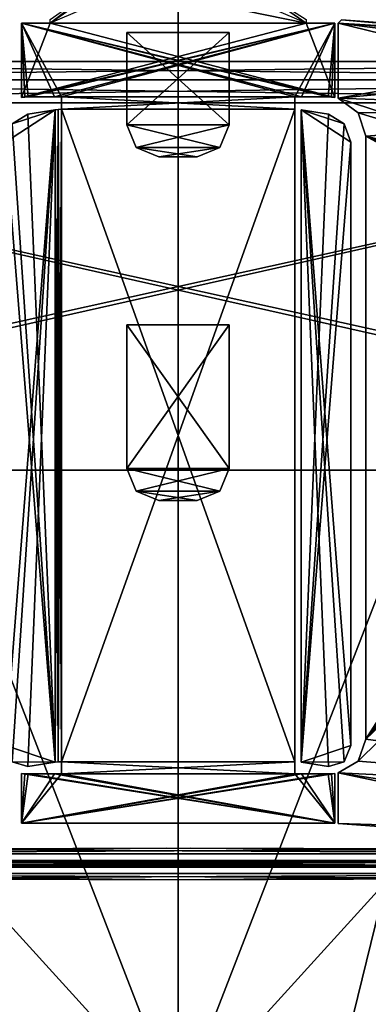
# Model space of a CAD drawing. Header units: millimetres. Extents: x -137 to 239, y -69 to 620.
# Tile 74 of 100: x -12 to 15, y 313 to 390. Entities that reach past the tile are written whole.
import ezdxf

# ---------------------------------------------------------------- set-up
doc = ezdxf.new("R2010")
doc.units = ezdxf.units.MM
doc.header["$LTSCALE"] = 65.185185
for name, color, linetype in [('1025', 7, 'CONTINUOUS'), ('1026', 7, 'CONTINUOUS'), ('1027', 7, 'CONTINUOUS'), ('1030', 7, 'CONTINUOUS'), ('1031', 7, 'CONTINUOUS'), ('1036', 7, 'CONTINUOUS'), ('1043', 7, 'CONTINUOUS'), ('1044', 7, 'CONTINUOUS'), ('105', 7, 'CONTINUOUS'), ('106', 7, 'CONTINUOUS'), ('174', 7, 'CONTINUOUS'), ('175', 7, 'CONTINUOUS'), ('176', 7, 'CONTINUOUS'), ('178', 7, 'CONTINUOUS'), ('179', 7, 'CONTINUOUS'), ('353', 7, 'CONTINUOUS'), ('354', 7, 'CONTINUOUS'), ('355', 7, 'CONTINUOUS'), ('357', 7, 'CONTINUOUS'), ('63', 7, 'CONTINUOUS'), ('67', 7, 'CONTINUOUS'), ('68', 7, 'CONTINUOUS'), ('72', 7, 'CONTINUOUS'), ('926', 7, 'CONTINUOUS'), ('927', 7, 'CONTINUOUS'), ('928', 7, 'CONTINUOUS'), ('962', 7, 'CONTINUOUS'), ('963', 7, 'CONTINUOUS'), ('968', 7, 'CONTINUOUS'), ('969', 7, 'CONTINUOUS'), ('970', 7, 'CONTINUOUS')]:
    doc.layers.add(name, color=color, linetype=linetype)

msp = doc.modelspace()

# ---------------------------------------------------------------- linework, layer by layer
at = {"layer": '1025', "color": 7, "linetype": 'Continuous'}
for points in [[(-48.675, 324.317, 203), (48.675, 324.317, 203), (-48.66, 324.048, 203), (-48.675, 324.317, 203)], [(48.675, 324.317, 203), (-48.646, 323.783, 203), (-48.66, 324.048, 203), (48.675, 324.317, 203)], [(48.66, 324.052, 203), (-48.646, 323.783, 203), (48.675, 324.317, 203), (48.66, 324.052, 203)], [(48.646, 323.783, 203), (-48.646, 323.783, 203), (48.66, 324.052, 203), (48.646, 323.783, 203)]]:
    msp.add_3dface(points, dxfattribs=at)
at = {"layer": '1026', "color": 7, "linetype": 'Continuous'}
for points in [[(26.566, 325.189, 214.146), (-48.674, 324.817, 203.483), (-0.941, 325.271, 216.476), (26.566, 325.189, 214.146)], [(-0.941, 325.271, 216.476), (-48.674, 324.817, 203.483), (-27.491, 325.183, 213.98), (-0.941, 325.271, 216.476)], [(48.674, 324.817, 203.483), (-48.674, 324.817, 203.483), (26.566, 325.189, 214.146), (48.674, 324.817, 203.483)]]:
    msp.add_3dface(points, dxfattribs=at)
at = {"layer": '1027', "color": 7, "linetype": 'Continuous'}
for points in [[(-48.645, 323.283, 203.483), (48.645, 323.283, 203.483), (-27.44, 322.891, 214.72), (-48.645, 323.283, 203.483)], [(-27.44, 322.891, 214.72), (48.645, 323.283, 203.483), (0.011, 322.803, 217.244), (-27.44, 322.891, 214.72)], [(0.011, 322.803, 217.244), (48.645, 323.283, 203.483), (27.439, 322.891, 214.718), (0.011, 322.803, 217.244)]]:
    msp.add_3dface(points, dxfattribs=at)
at = {"layer": '1030', "linetype": 'Continuous'}
for points in [[(12.496, 383.831, 195.339), (12.496, 389.693, 193.658), (40.736, 382.801, 187.762), (12.496, 383.831, 195.339)], [(40.736, 382.801, 187.762), (12.496, 389.693, 193.658), (39.321, 386.304, 187.152), (40.736, 382.801, 187.762)], [(39.321, 386.304, 187.152), (12.496, 389.693, 193.658), (35.906, 387.964, 187.628), (39.321, 386.304, 187.152)], [(14.052, 382.687, 195.233), (12.496, 383.831, 195.339), (40.736, 374.631, 190.105), (14.052, 382.687, 195.233)], [(40.736, 374.631, 190.105), (12.496, 383.831, 195.339), (40.736, 382.801, 187.762), (40.736, 374.631, 190.105)], [(14.656, 380.882, 195.582), (14.052, 382.687, 195.233), (40.736, 374.631, 190.105), (14.656, 380.882, 195.582)], [(14.656, 333.781, 209.088), (14.656, 380.882, 195.582), (46.049, 363.545, 191.803), (14.656, 333.781, 209.088)], [(46.049, 363.545, 191.803), (14.656, 380.882, 195.582), (45.547, 365.712, 191.321), (46.049, 363.545, 191.803)], [(45.547, 365.712, 191.321), (14.656, 380.882, 195.582), (44.151, 367.504, 191.196), (45.547, 365.712, 191.321)], [(44.151, 367.504, 191.196), (14.656, 380.882, 195.582), (41.638, 370.73, 190.972), (44.151, 367.504, 191.196)], [(41.638, 370.73, 190.972), (14.656, 380.882, 195.582), (40.736, 374.631, 190.105), (41.638, 370.73, 190.972)], [(46.049, 329.54, 201.554), (14.656, 333.781, 209.088), (46.049, 363.545, 191.803), (46.049, 329.54, 201.554)], [(14.052, 332.066, 209.748), (14.656, 333.781, 209.088), (46.049, 329.54, 201.554), (14.052, 332.066, 209.748)], [(12.496, 331.151, 210.444), (14.052, 332.066, 209.748), (46.049, 329.54, 201.554), (12.496, 331.151, 210.444)], [(12.496, 327.211, 211.574), (12.496, 331.151, 210.444), (41.219, 325.09, 204.176), (12.496, 327.211, 211.574)], [(41.219, 325.09, 204.176), (12.496, 331.151, 210.444), (44.634, 326.246, 202.892), (41.219, 325.09, 204.176)], [(44.634, 326.246, 202.892), (12.496, 331.151, 210.444), (46.049, 329.54, 201.554), (44.634, 326.246, 202.892)]]:
    msp.add_3dface(points, dxfattribs=at)
at = {"layer": '1031', "linetype": 'Continuous'}
for points in [[(36.165, 388.231, 188.556), (12.496, 389.693, 193.658), (12.754, 389.96, 194.586), (36.165, 388.231, 188.556)], [(35.906, 387.964, 187.628), (12.496, 389.693, 193.658), (36.165, 388.231, 188.556), (35.906, 387.964, 187.628)]]:
    msp.add_3dface(points, dxfattribs=at)
at = {"layer": '1036', "linetype": 'Continuous'}
for points in [[(12.967, 381.839, 193.788), (13.474, 380.399, 193.897), (9.608, 382.937, 195.491), (12.967, 381.839, 193.788)], [(9.608, 382.937, 195.491), (13.474, 380.399, 193.897), (13.474, 333.297, 207.403), (9.608, 382.937, 195.491)], [(11.742, 382.597, 194.307), (12.967, 381.839, 193.788), (9.608, 382.937, 195.491), (11.742, 382.597, 194.307)], [(9.608, 331.99, 210.1), (9.608, 382.937, 195.491), (11.742, 331.651, 208.915), (9.608, 331.99, 210.1)], [(11.742, 331.651, 208.915), (9.608, 382.937, 195.491), (12.967, 332.019, 208.074), (11.742, 331.651, 208.915)], [(12.967, 332.019, 208.074), (9.608, 382.937, 195.491), (13.474, 333.297, 207.403), (12.967, 332.019, 208.074)]]:
    msp.add_3dface(points, dxfattribs=at)
at = {"layer": '1043', "linetype": 'Continuous'}
for points in [[(4, 366.146, 200.405), (4, 354.927, 200.405), (-4, 366.146, 200.405), (4, 366.146, 200.405)], [(-4, 366.146, 200.405), (4, 354.927, 200.405), (-4, 354.927, 200.405), (-4, 366.146, 200.405)], [(4, 354.927, 200.405), (3.268, 353.16, 200.405), (-4, 354.927, 200.405), (4, 354.927, 200.405)], [(-4, 354.927, 200.405), (3.268, 353.16, 200.405), (-3.268, 353.16, 200.405), (-4, 354.927, 200.405)], [(3.268, 353.16, 200.405), (1.5, 352.427, 200.405), (-3.268, 353.16, 200.405), (3.268, 353.16, 200.405)], [(-3.268, 353.16, 200.405), (1.5, 352.427, 200.405), (-1.5, 352.427, 200.405), (-3.268, 353.16, 200.405)]]:
    msp.add_3dface(points, dxfattribs=at)
at = {"layer": '1044', "linetype": 'Continuous'}
for points in [[(4, 388.976, 193.858), (4, 381.757, 193.858), (-4, 388.976, 193.858), (4, 388.976, 193.858)], [(-4, 388.976, 193.858), (4, 381.757, 193.858), (-4, 381.757, 193.858), (-4, 388.976, 193.858)], [(4, 381.757, 193.858), (3.268, 379.99, 193.858), (-4, 381.757, 193.858), (4, 381.757, 193.858)], [(-4, 381.757, 193.858), (3.268, 379.99, 193.858), (-3.268, 379.99, 193.858), (-4, 381.757, 193.858)], [(3.268, 379.99, 193.858), (1.5, 379.257, 193.858), (-3.268, 379.99, 193.858), (3.268, 379.99, 193.858)], [(-3.268, 379.99, 193.858), (1.5, 379.257, 193.858), (-1.5, 379.257, 193.858), (-3.268, 379.99, 193.858)]]:
    msp.add_3dface(points, dxfattribs=at)
at = {"layer": '105', "color": 7, "linetype": 'Continuous'}
for points in [[(0, 398.745, -199.326), (0, 304.783, -224.258), (-34.242, 393.221, -197.255), (0, 398.745, -199.326)], [(50.976, 386.01, -194.72), (65.319, 376.686, -191.759), (0, 398.745, -199.326), (50.976, 386.01, -194.72)], [(0, 398.745, -199.326), (65.319, 376.686, -191.759), (0, 304.783, -224.258), (0, 398.745, -199.326)], [(35.381, 392.835, -197.114), (50.976, 386.01, -194.72), (0, 398.745, -199.326), (35.381, 392.835, -197.114)], [(-34.242, 393.221, -197.255), (0, 304.783, -224.258), (-65.32, 376.686, -191.759), (-34.242, 393.221, -197.255)], [(-65.32, 376.686, -191.759), (0, 304.783, -224.258), (-65.32, 249.752, -218.145), (-65.32, 376.686, -191.759)], [(0, 304.783, -224.258), (65.319, 376.686, -191.759), (65.319, 249.742, -218.146), (0, 304.783, -224.258)]]:
    msp.add_3dface(points, dxfattribs=at)
at = {"layer": '106', "color": 7, "linetype": 'Continuous'}
for points in [[(0, 398.023, -196.507), (-63.974, 377.154, -188.912), (-0.001, 256.481, -228.654), (0, 398.023, -196.507)], [(-63.974, 377.154, -188.912), (0, 398.023, -196.507), (-49.493, 386.139, -191.983), (-63.974, 377.154, -188.912)], [(-49.493, 386.139, -191.983), (0, 398.023, -196.507), (-33.827, 392.663, -194.405), (-49.493, 386.139, -191.983)], [(33.426, 392.793, -194.455), (0, 398.023, -196.507), (-0.001, 256.481, -228.654), (33.426, 392.793, -194.455)], [(63.974, 377.15, -188.912), (33.426, 392.793, -194.455), (-0.001, 256.481, -228.654), (63.974, 377.15, -188.912)], [(-63.974, 377.154, -188.912), (-63.984, 250.391, -215.485), (-0.001, 256.481, -228.654), (-63.974, 377.154, -188.912)], [(63.984, 250.391, -215.485), (63.974, 377.15, -188.912), (-0.001, 256.481, -228.654), (63.984, 250.391, -215.485)]]:
    msp.add_3dface(points, dxfattribs=at)
at = {"layer": '174', "linetype": 'Continuous'}
for points in [[(0, 394, -192.463), (-10, 389.703, -193.696), (10, 389.703, -193.696), (0, 394, -192.463)], [(10, 389.703, -193.696), (-10, 389.703, -193.696), (-12.237, 383.894, -195.361), (10, 389.703, -193.696)], [(-12.237, 383.894, -195.361), (-10, 389.703, -193.696), (-12.237, 389.703, -193.696), (-12.237, 383.894, -195.361)], [(12.237, 389.703, -193.696), (10, 389.703, -193.696), (-12.237, 383.894, -195.361), (12.237, 389.703, -193.696)], [(-11.976, 383.925, -195.352), (12.237, 389.703, -193.696), (-12.237, 383.894, -195.361), (-11.976, 383.925, -195.352)], [(-11.714, 383.935, -195.349), (12.237, 389.703, -193.696), (-11.976, 383.925, -195.352), (-11.714, 383.935, -195.349)], [(-9.644, 383.935, -195.349), (12.237, 389.703, -193.696), (-11.714, 383.935, -195.349), (-9.644, 383.935, -195.349)], [(-9.108, 383.935, -195.349), (12.237, 389.703, -193.696), (-9.644, 383.935, -195.349), (-9.108, 383.935, -195.349)], [(9.108, 383.935, -195.349), (12.237, 389.703, -193.696), (-9.108, 383.935, -195.349), (9.108, 383.935, -195.349)], [(9.644, 383.935, -195.349), (12.237, 389.703, -193.696), (9.108, 383.935, -195.349), (9.644, 383.935, -195.349)], [(11.714, 383.935, -195.349), (12.237, 389.703, -193.696), (9.644, 383.935, -195.349), (11.714, 383.935, -195.349)], [(11.976, 383.925, -195.352), (12.237, 389.703, -193.696), (11.714, 383.935, -195.349), (11.976, 383.925, -195.352)], [(12.237, 383.894, -195.361), (12.237, 389.703, -193.696), (11.976, 383.925, -195.352), (12.237, 383.894, -195.361)], [(9.108, 382.974, -195.625), (9.108, 383.935, -195.349), (-9.108, 382.974, -195.625), (9.108, 382.974, -195.625)], [(-9.108, 382.974, -195.625), (9.108, 383.935, -195.349), (-9.108, 383.935, -195.349), (-9.108, 382.974, -195.625)], [(9.108, 332.027, -210.234), (9.108, 382.974, -195.625), (-9.108, 332.027, -210.234), (9.108, 332.027, -210.234)], [(-9.108, 332.027, -210.234), (9.108, 382.974, -195.625), (-9.108, 382.974, -195.625), (-9.108, 332.027, -210.234)], [(9.108, 331.066, -210.51), (9.108, 332.027, -210.234), (-9.108, 331.066, -210.51), (9.108, 331.066, -210.51)], [(-9.108, 331.066, -210.51), (9.108, 332.027, -210.234), (-9.108, 332.027, -210.234), (-9.108, 331.066, -210.51)], [(12.237, 331.107, -210.498), (11.976, 331.076, -210.507), (-12.237, 327.221, -211.612), (12.237, 331.107, -210.498)], [(12.237, 327.221, -211.612), (12.237, 331.107, -210.498), (-12.237, 327.221, -211.612), (12.237, 327.221, -211.612)], [(-12.237, 331.107, -210.498), (-12.237, 327.221, -211.612), (-11.976, 331.076, -210.507), (-12.237, 331.107, -210.498)], [(11.976, 331.076, -210.507), (11.714, 331.066, -210.51), (-12.237, 327.221, -211.612), (11.976, 331.076, -210.507)], [(-11.976, 331.076, -210.507), (-12.237, 327.221, -211.612), (-11.714, 331.066, -210.51), (-11.976, 331.076, -210.507)], [(9.644, 331.066, -210.51), (9.108, 331.066, -210.51), (-12.237, 327.221, -211.612), (9.644, 331.066, -210.51)], [(-12.237, 327.221, -211.612), (9.108, 331.066, -210.51), (-9.108, 331.066, -210.51), (-12.237, 327.221, -211.612)], [(11.714, 331.066, -210.51), (9.644, 331.066, -210.51), (-12.237, 327.221, -211.612), (11.714, 331.066, -210.51)], [(-11.714, 331.066, -210.51), (-12.237, 327.221, -211.612), (-9.644, 331.066, -210.51), (-11.714, 331.066, -210.51)], [(-9.644, 331.066, -210.51), (-12.237, 327.221, -211.612), (-9.108, 331.066, -210.51), (-9.644, 331.066, -210.51)]]:
    msp.add_3dface(points, dxfattribs=at)
at = {"layer": '175', "linetype": 'Continuous'}
for points in [[(-13.474, 380.399, -193.902), (-9.608, 382.937, -195.496), (-12.967, 381.839, -193.794), (-13.474, 380.399, -193.902)], [(-9.608, 382.937, -195.496), (-13.474, 380.399, -193.902), (-13.474, 333.297, -207.408), (-9.608, 382.937, -195.496)], [(-12.967, 332.019, -208.08), (-9.608, 382.937, -195.496), (-13.474, 333.297, -207.408), (-12.967, 332.019, -208.08)], [(-12.967, 381.839, -193.794), (-9.608, 382.937, -195.496), (-11.742, 382.597, -194.312), (-12.967, 381.839, -193.794)], [(-11.742, 331.651, -208.921), (-9.608, 382.937, -195.496), (-12.967, 332.019, -208.08), (-11.742, 331.651, -208.921)], [(-9.608, 331.99, -210.105), (-9.608, 382.937, -195.496), (-11.742, 331.651, -208.921), (-9.608, 331.99, -210.105)]]:
    msp.add_3dface(points, dxfattribs=at)
at = {"layer": '176', "linetype": 'Continuous'}
for points in [[(-9.367, 382.965, -195.592), (-9.608, 382.937, -195.496), (-9.367, 332.018, -210.201), (-9.367, 382.965, -195.592)], [(-9.367, 332.018, -210.201), (-9.608, 382.937, -195.496), (-9.608, 331.99, -210.105), (-9.367, 332.018, -210.201)], [(-9.108, 332.027, -210.234), (-9.108, 382.974, -195.625), (-9.367, 382.965, -195.592), (-9.108, 332.027, -210.234)], [(-9.108, 332.027, -210.234), (-9.367, 382.965, -195.592), (-9.367, 332.018, -210.201), (-9.108, 332.027, -210.234)]]:
    msp.add_3dface(points, dxfattribs=at)
at = {"layer": '178', "color": 7, "linetype": 'Continuous'}
for points in [[(-50.976, 386.01, 194.72), (-65.319, 376.686, 191.759), (0, 398.745, 199.326), (-50.976, 386.01, 194.72)], [(0, 398.745, 199.326), (-65.319, 376.686, 191.759), (0, 304.783, 224.258), (0, 398.745, 199.326)], [(-35.381, 392.835, 197.114), (-50.976, 386.01, 194.72), (0, 398.745, 199.326), (-35.381, 392.835, 197.114)], [(0, 398.745, 199.326), (0, 304.783, 224.258), (34.242, 393.221, 197.255), (0, 398.745, 199.326)], [(34.242, 393.221, 197.255), (0, 304.783, 224.258), (65.32, 376.686, 191.759), (34.242, 393.221, 197.255)], [(0, 304.783, 224.258), (-65.319, 376.686, 191.759), (-65.319, 249.742, 218.146), (0, 304.783, 224.258)], [(65.32, 376.686, 191.759), (0, 304.783, 224.258), (65.32, 249.752, 218.145), (65.32, 376.686, 191.759)]]:
    msp.add_3dface(points, dxfattribs=at)
at = {"layer": '179', "color": 7, "linetype": 'Continuous'}
for points in [[(-33.426, 392.793, 194.455), (0, 398.023, 196.507), (0.001, 256.481, 228.654), (-33.426, 392.793, 194.455)], [(0, 398.023, 196.507), (63.974, 377.154, 188.912), (0.001, 256.481, 228.654), (0, 398.023, 196.507)], [(63.974, 377.154, 188.912), (0, 398.023, 196.507), (49.493, 386.139, 191.983), (63.974, 377.154, 188.912)], [(49.493, 386.139, 191.983), (0, 398.023, 196.507), (33.827, 392.663, 194.405), (49.493, 386.139, 191.983)], [(-63.974, 377.15, 188.912), (-33.426, 392.793, 194.455), (0.001, 256.481, 228.654), (-63.974, 377.15, 188.912)], [(-63.984, 250.391, 215.485), (-63.974, 377.15, 188.912), (0.001, 256.481, 228.654), (-63.984, 250.391, 215.485)], [(63.974, 377.154, 188.912), (63.984, 250.391, 215.485), (0.001, 256.481, 228.654), (63.974, 377.154, 188.912)]]:
    msp.add_3dface(points, dxfattribs=at)
at = {"layer": '353', "linetype": 'Continuous'}
for points in [[(-5.476, 392.875, 192.781), (10, 389.703, 193.69), (-10, 389.703, 193.69), (-5.476, 392.875, 192.781)], [(5.476, 392.875, 192.781), (10, 389.703, 193.69), (-5.476, 392.875, 192.781), (5.476, 392.875, 192.781)], [(-12.237, 389.703, 193.69), (-10, 389.703, 193.69), (12.237, 383.894, 195.356), (-12.237, 389.703, 193.69)], [(-12.237, 383.894, 195.356), (-12.237, 389.703, 193.69), (-11.976, 383.925, 195.347), (-12.237, 383.894, 195.356)], [(-11.976, 383.925, 195.347), (-12.237, 389.703, 193.69), (-11.714, 383.935, 195.344), (-11.976, 383.925, 195.347)], [(-11.714, 383.935, 195.344), (-12.237, 389.703, 193.69), (-9.644, 383.935, 195.344), (-11.714, 383.935, 195.344)], [(-9.644, 383.935, 195.344), (-12.237, 389.703, 193.69), (-9.108, 383.935, 195.344), (-9.644, 383.935, 195.344)], [(-9.108, 383.935, 195.344), (-12.237, 389.703, 193.69), (9.108, 383.935, 195.344), (-9.108, 383.935, 195.344)], [(9.108, 383.935, 195.344), (-12.237, 389.703, 193.69), (9.644, 383.935, 195.344), (9.108, 383.935, 195.344)], [(9.644, 383.935, 195.344), (-12.237, 389.703, 193.69), (11.714, 383.935, 195.344), (9.644, 383.935, 195.344)], [(11.714, 383.935, 195.344), (-12.237, 389.703, 193.69), (11.976, 383.925, 195.347), (11.714, 383.935, 195.344)], [(11.976, 383.925, 195.347), (-12.237, 389.703, 193.69), (12.237, 383.894, 195.356), (11.976, 383.925, 195.347)], [(-10, 389.703, 193.69), (10, 389.703, 193.69), (12.237, 383.894, 195.356), (-10, 389.703, 193.69)], [(12.237, 383.894, 195.356), (10, 389.703, 193.69), (12.237, 389.703, 193.69), (12.237, 383.894, 195.356)], [(-9.108, 382.974, 195.62), (-9.108, 383.935, 195.344), (9.108, 382.974, 195.62), (-9.108, 382.974, 195.62)], [(9.108, 382.974, 195.62), (-9.108, 383.935, 195.344), (9.108, 383.935, 195.344), (9.108, 382.974, 195.62)], [(-9.108, 332.027, 210.229), (-9.108, 382.974, 195.62), (9.108, 332.027, 210.229), (-9.108, 332.027, 210.229)], [(9.108, 332.027, 210.229), (-9.108, 382.974, 195.62), (9.108, 382.974, 195.62), (9.108, 332.027, 210.229)], [(-9.108, 331.066, 210.504), (-9.108, 332.027, 210.229), (9.108, 331.066, 210.504), (-9.108, 331.066, 210.504)], [(9.108, 331.066, 210.504), (-9.108, 332.027, 210.229), (9.108, 332.027, 210.229), (9.108, 331.066, 210.504)], [(-12.237, 331.107, 210.492), (-11.976, 331.076, 210.501), (12.237, 327.221, 211.607), (-12.237, 331.107, 210.492)], [(-12.237, 327.221, 211.607), (-12.237, 331.107, 210.492), (12.237, 327.221, 211.607), (-12.237, 327.221, 211.607)], [(-11.976, 331.076, 210.501), (-11.714, 331.066, 210.504), (12.237, 327.221, 211.607), (-11.976, 331.076, 210.501)], [(-11.714, 331.066, 210.504), (-9.644, 331.066, 210.504), (12.237, 327.221, 211.607), (-11.714, 331.066, 210.504)], [(-9.644, 331.066, 210.504), (-9.108, 331.066, 210.504), (12.237, 327.221, 211.607), (-9.644, 331.066, 210.504)], [(12.237, 327.221, 211.607), (-9.108, 331.066, 210.504), (9.108, 331.066, 210.504), (12.237, 327.221, 211.607)], [(9.644, 331.066, 210.504), (12.237, 327.221, 211.607), (9.108, 331.066, 210.504), (9.644, 331.066, 210.504)], [(11.714, 331.066, 210.504), (12.237, 327.221, 211.607), (9.644, 331.066, 210.504), (11.714, 331.066, 210.504)], [(11.976, 331.076, 210.501), (12.237, 327.221, 211.607), (11.714, 331.066, 210.504), (11.976, 331.076, 210.501)], [(12.237, 331.107, 210.492), (12.237, 327.221, 211.607), (11.976, 331.076, 210.501), (12.237, 331.107, 210.492)]]:
    msp.add_3dface(points, dxfattribs=at)
at = {"layer": '354', "linetype": 'Continuous'}
for points in [[(-9.608, 382.937, 195.491), (-9.608, 331.99, 210.1), (-11.742, 382.597, 194.307), (-9.608, 382.937, 195.491)], [(-11.742, 382.597, 194.307), (-9.608, 331.99, 210.1), (-12.967, 381.839, 193.788), (-11.742, 382.597, 194.307)], [(-12.967, 381.839, 193.788), (-9.608, 331.99, 210.1), (-13.474, 380.399, 193.897), (-12.967, 381.839, 193.788)], [(-13.474, 380.399, 193.897), (-9.608, 331.99, 210.1), (-13.474, 333.297, 207.403), (-13.474, 380.399, 193.897)], [(-13.474, 333.297, 207.403), (-9.608, 331.99, 210.1), (-12.967, 332.019, 208.074), (-13.474, 333.297, 207.403)], [(-12.967, 332.019, 208.074), (-9.608, 331.99, 210.1), (-11.742, 331.651, 208.915), (-12.967, 332.019, 208.074)]]:
    msp.add_3dface(points, dxfattribs=at)
at = {"layer": '355', "linetype": 'Continuous'}
for points in [[(-9.608, 382.937, 195.491), (-9.367, 382.965, 195.587), (-9.608, 331.99, 210.1), (-9.608, 382.937, 195.491)], [(-9.608, 331.99, 210.1), (-9.367, 382.965, 195.587), (-9.367, 332.018, 210.196), (-9.608, 331.99, 210.1)], [(-9.108, 382.974, 195.62), (-9.108, 332.027, 210.229), (-9.367, 332.018, 210.196), (-9.108, 382.974, 195.62)], [(-9.367, 382.965, 195.587), (-9.108, 382.974, 195.62), (-9.367, 332.018, 210.196), (-9.367, 382.965, 195.587)]]:
    msp.add_3dface(points, dxfattribs=at)
at = {"layer": '357', "linetype": 'Continuous'}
for points in [[(-5.476, 392.875, 192.781), (-10, 389.703, 193.69), (-5.477, 393.152, 193.741), (-5.476, 392.875, 192.781)], [(-5.477, 393.152, 193.741), (-10, 389.703, 193.69), (-10, 389.978, 194.652), (-5.477, 393.152, 193.741)], [(10, 389.703, 193.69), (5.476, 392.875, 192.781), (10, 389.978, 194.652), (10, 389.703, 193.69)]]:
    msp.add_3dface(points, dxfattribs=at)
at = {"layer": '63', "color": 7, "linetype": 'Continuous'}
for points in [[(-35.55, 401.531, 140), (-63.384, 386.694, 140), (35.55, 401.531, 140), (-35.55, 401.531, 140)], [(35.55, 401.531, 140), (-63.384, 386.694, 140), (63.384, 386.694, 140), (35.55, 401.531, 140)], [(-63.384, 386.694, 140), (-64.572, 385.28, 140), (63.384, 386.694, 140), (-63.384, 386.694, 140)], [(63.384, 386.694, 140), (-64.572, 385.28, 140), (64.572, 385.28, 140), (63.384, 386.694, 140)], [(-65, 383.482, 140), (65, 383.482, 140), (64.572, 385.28, 140), (-65, 383.482, 140)], [(-64.572, 385.28, 140), (-65, 383.482, 140), (64.572, 385.28, 140), (-64.572, 385.28, 140)], [(-62.5, 354.8, 140), (65, 383.482, 140), (-65, 354.8, 140), (-62.5, 354.8, 140)], [(-65, 354.8, 140), (65, 383.482, 140), (-65, 383.482, 140), (-65, 354.8, 140)], [(62.5, 354.8, 140), (65, 383.482, 140), (-62.5, 354.8, 140), (62.5, 354.8, 140)], [(62.5, 174.8, 140), (62.5, 354.8, 140), (-62.5, 174.8, 140), (62.5, 174.8, 140)], [(-62.5, 174.8, 140), (62.5, 354.8, 140), (-62.5, 354.8, 140), (-62.5, 174.8, 140)]]:
    msp.add_3dface(points, dxfattribs=at)
at = {"layer": '67', "color": 7, "linetype": 'Continuous'}
for points in [[(-35.55, 401.531, -140), (63.384, 386.694, -140), (-63.384, 386.694, -140), (-35.55, 401.531, -140)], [(35.55, 401.531, -140), (63.384, 386.694, -140), (-35.55, 401.531, -140), (35.55, 401.531, -140)], [(-63.384, 386.694, -140), (64.572, 385.28, -140), (-64.572, 385.28, -140), (-63.384, 386.694, -140)], [(63.384, 386.694, -140), (64.572, 385.28, -140), (-63.384, 386.694, -140), (63.384, 386.694, -140)], [(-64.572, 385.28, -140), (65, 383.482, -140), (-65, 383.482, -140), (-64.572, 385.28, -140)], [(64.572, 385.28, -140), (65, 383.482, -140), (-64.572, 385.28, -140), (64.572, 385.28, -140)], [(65, 354.8, -140), (62.5, 354.8, -140), (-65, 383.482, -140), (65, 354.8, -140)], [(-65, 383.482, -140), (62.5, 354.8, -140), (-62.5, 354.8, -140), (-65, 383.482, -140)], [(65, 383.482, -140), (65, 354.8, -140), (-65, 383.482, -140), (65, 383.482, -140)], [(62.5, 354.8, -140), (62.5, 174.8, -140), (-62.5, 354.8, -140), (62.5, 354.8, -140)], [(-62.5, 354.8, -140), (62.5, 174.8, -140), (-62.5, 174.8, -140), (-62.5, 354.8, -140)]]:
    msp.add_3dface(points, dxfattribs=at)
at = {"layer": '68', "color": 7, "linetype": 'Continuous'}
for points in [[(-35.55, 401.531, -137.5), (-63.384, 386.694, -137.5), (35.55, 401.531, -137.5), (-35.55, 401.531, -137.5)], [(35.55, 401.531, -137.5), (-63.384, 386.694, -137.5), (63.384, 386.694, -137.5), (35.55, 401.531, -137.5)], [(-63.384, 386.694, -137.5), (-64.572, 385.28, -137.5), (63.384, 386.694, -137.5), (-63.384, 386.694, -137.5)], [(63.384, 386.694, -137.5), (-64.572, 385.28, -137.5), (64.572, 385.28, -137.5), (63.384, 386.694, -137.5)], [(-64.572, 385.28, -137.5), (-65, 383.482, -137.5), (64.572, 385.28, -137.5), (-64.572, 385.28, -137.5)], [(64.572, 385.28, -137.5), (-65, 383.482, -137.5), (65, 383.482, -137.5), (64.572, 385.28, -137.5)], [(-65, 156.8, -137.5), (-15, 166, -137.5), (65, 383.482, -137.5), (-65, 156.8, -137.5)], [(-65, 383.482, -137.5), (-65, 156.8, -137.5), (65, 383.482, -137.5), (-65, 383.482, -137.5)], [(65, 383.482, -137.5), (-15, 166, -137.5), (15, 166, -137.5), (65, 383.482, -137.5)]]:
    msp.add_3dface(points, dxfattribs=at)
at = {"layer": '72', "color": 7, "linetype": 'Continuous'}
for points in [[(-35.55, 401.531, 137.5), (63.384, 386.694, 137.5), (-63.384, 386.694, 137.5), (-35.55, 401.531, 137.5)], [(35.55, 401.531, 137.5), (63.384, 386.694, 137.5), (-35.55, 401.531, 137.5), (35.55, 401.531, 137.5)], [(-63.384, 386.694, 137.5), (64.572, 385.28, 137.5), (-64.572, 385.28, 137.5), (-63.384, 386.694, 137.5)], [(63.384, 386.694, 137.5), (64.572, 385.28, 137.5), (-63.384, 386.694, 137.5), (63.384, 386.694, 137.5)], [(-64.572, 385.28, 137.5), (65, 383.482, 137.5), (-65, 383.482, 137.5), (-64.572, 385.28, 137.5)], [(64.572, 385.28, 137.5), (65, 383.482, 137.5), (-64.572, 385.28, 137.5), (64.572, 385.28, 137.5)], [(65, 383.482, 137.5), (65, 156.8, 137.5), (-65, 383.482, 137.5), (65, 383.482, 137.5)], [(65, 156.8, 137.5), (-65, 156.8, 137.5), (-65, 383.482, 137.5), (65, 156.8, 137.5)]]:
    msp.add_3dface(points, dxfattribs=at)
at = {"layer": '926', "color": 7, "linetype": 'Continuous'}
for points in [[(-48.66, 324.052, -203), (48.646, 323.783, -203), (-48.675, 324.317, -203), (-48.66, 324.052, -203)], [(-48.675, 324.317, -203), (48.646, 323.783, -203), (48.66, 324.048, -203), (-48.675, 324.317, -203)], [(48.675, 324.317, -203), (-48.675, 324.317, -203), (48.66, 324.048, -203), (48.675, 324.317, -203)], [(-48.646, 323.783, -203), (48.646, 323.783, -203), (-48.66, 324.052, -203), (-48.646, 323.783, -203)]]:
    msp.add_3dface(points, dxfattribs=at)
at = {"layer": '927', "color": 7, "linetype": 'Continuous'}
for points in [[(-26.566, 325.189, -214.146), (48.674, 324.817, -203.483), (0.941, 325.271, -216.476), (-26.566, 325.189, -214.146)], [(0.941, 325.271, -216.476), (48.674, 324.817, -203.483), (27.491, 325.183, -213.98), (0.941, 325.271, -216.476)], [(-48.674, 324.817, -203.483), (48.674, 324.817, -203.483), (-26.566, 325.189, -214.146), (-48.674, 324.817, -203.483)]]:
    msp.add_3dface(points, dxfattribs=at)
at = {"layer": '928', "color": 7, "linetype": 'Continuous'}
for points in [[(48.645, 323.283, -203.483), (-48.645, 323.283, -203.483), (27.44, 322.891, -214.72), (48.645, 323.283, -203.483)], [(27.44, 322.891, -214.72), (-48.645, 323.283, -203.483), (-0.011, 322.803, -217.244), (27.44, 322.891, -214.72)], [(-0.011, 322.803, -217.244), (-48.645, 323.283, -203.483), (-27.439, 322.891, -214.718), (-0.011, 322.803, -217.244)]]:
    msp.add_3dface(points, dxfattribs=at)
at = {"layer": '962', "linetype": 'Continuous'}
for points in [[(12.496, 389.693, -193.663), (12.496, 383.831, -195.344), (35.906, 387.964, -187.633), (12.496, 389.693, -193.663)], [(35.906, 387.964, -187.633), (12.496, 383.831, -195.344), (39.321, 386.304, -187.157), (35.906, 387.964, -187.633)], [(39.321, 386.304, -187.157), (12.496, 383.831, -195.344), (40.736, 382.801, -187.767), (39.321, 386.304, -187.157)], [(12.496, 383.831, -195.344), (14.052, 382.687, -195.238), (40.736, 382.801, -187.767), (12.496, 383.831, -195.344)], [(14.052, 382.687, -195.238), (14.656, 380.882, -195.587), (40.736, 382.801, -187.767), (14.052, 382.687, -195.238)], [(40.736, 382.801, -187.767), (14.656, 380.882, -195.587), (40.736, 374.631, -190.11), (40.736, 382.801, -187.767)], [(14.656, 380.882, -195.587), (14.656, 333.781, -209.093), (40.736, 374.631, -190.11), (14.656, 380.882, -195.587)], [(40.736, 374.631, -190.11), (14.656, 333.781, -209.093), (41.638, 370.73, -190.977), (40.736, 374.631, -190.11)], [(41.638, 370.73, -190.977), (14.656, 333.781, -209.093), (44.151, 367.504, -191.202), (41.638, 370.73, -190.977)], [(44.151, 367.504, -191.202), (14.656, 333.781, -209.093), (45.547, 365.712, -191.326), (44.151, 367.504, -191.202)], [(45.547, 365.712, -191.326), (14.656, 333.781, -209.093), (46.049, 363.545, -191.808), (45.547, 365.712, -191.326)], [(14.656, 333.781, -209.093), (14.052, 332.065, -209.754), (46.049, 363.545, -191.808), (14.656, 333.781, -209.093)], [(46.049, 363.545, -191.808), (14.052, 332.065, -209.754), (46.049, 329.54, -201.559), (46.049, 363.545, -191.808)], [(14.052, 332.065, -209.754), (12.496, 331.151, -210.45), (46.049, 329.54, -201.559), (14.052, 332.065, -209.754)], [(12.496, 331.151, -210.45), (12.496, 327.211, -211.579), (44.634, 326.245, -202.898), (12.496, 331.151, -210.45)], [(46.049, 329.54, -201.559), (12.496, 331.151, -210.45), (44.634, 326.245, -202.898), (46.049, 329.54, -201.559)], [(44.634, 326.245, -202.898), (12.496, 327.211, -211.579), (41.219, 325.09, -204.181), (44.634, 326.245, -202.898)]]:
    msp.add_3dface(points, dxfattribs=at)
at = {"layer": '963', "linetype": 'Continuous'}
for points in [[(12.496, 389.693, -193.663), (35.906, 387.964, -187.633), (12.754, 389.96, -194.591), (12.496, 389.693, -193.663)], [(35.906, 387.964, -187.633), (36.165, 388.231, -188.561), (12.754, 389.96, -194.591), (35.906, 387.964, -187.633)]]:
    msp.add_3dface(points, dxfattribs=at)
at = {"layer": '968', "linetype": 'Continuous'}
for points in [[(9.608, 331.99, -210.105), (11.742, 382.597, -194.312), (9.608, 382.937, -195.496), (9.608, 331.99, -210.105)], [(12.967, 381.839, -193.794), (11.742, 382.597, -194.312), (9.608, 331.99, -210.105), (12.967, 381.839, -193.794)], [(13.474, 380.399, -193.902), (12.967, 381.839, -193.794), (9.608, 331.99, -210.105), (13.474, 380.399, -193.902)], [(13.474, 333.297, -207.408), (13.474, 380.399, -193.902), (9.608, 331.99, -210.105), (13.474, 333.297, -207.408)], [(12.967, 332.019, -208.08), (13.474, 333.297, -207.408), (9.608, 331.99, -210.105), (12.967, 332.019, -208.08)], [(11.742, 331.651, -208.921), (12.967, 332.019, -208.08), (9.608, 331.99, -210.105), (11.742, 331.651, -208.921)]]:
    msp.add_3dface(points, dxfattribs=at)
at = {"layer": '969', "linetype": 'Continuous'}
for points in [[(-4, 366.146, -200.41), (-4, 354.927, -200.41), (4, 366.146, -200.41), (-4, 366.146, -200.41)], [(4, 366.146, -200.41), (-4, 354.927, -200.41), (4, 354.927, -200.41), (4, 366.146, -200.41)], [(-4, 354.927, -200.41), (-3.268, 353.16, -200.41), (4, 354.927, -200.41), (-4, 354.927, -200.41)], [(4, 354.927, -200.41), (-3.268, 353.16, -200.41), (3.268, 353.16, -200.41), (4, 354.927, -200.41)], [(-3.268, 353.16, -200.41), (-1.5, 352.427, -200.41), (3.268, 353.16, -200.41), (-3.268, 353.16, -200.41)], [(3.268, 353.16, -200.41), (-1.5, 352.427, -200.41), (1.5, 352.427, -200.41), (3.268, 353.16, -200.41)]]:
    msp.add_3dface(points, dxfattribs=at)
at = {"layer": '970', "linetype": 'Continuous'}
for points in [[(-4, 388.976, -193.864), (-4, 381.757, -193.864), (4, 388.976, -193.864), (-4, 388.976, -193.864)], [(4, 388.976, -193.864), (-4, 381.757, -193.864), (4, 381.757, -193.864), (4, 388.976, -193.864)], [(-4, 381.757, -193.864), (-3.268, 379.99, -193.864), (4, 381.757, -193.864), (-4, 381.757, -193.864)], [(4, 381.757, -193.864), (-3.268, 379.99, -193.864), (3.268, 379.99, -193.864), (4, 381.757, -193.864)], [(-3.268, 379.99, -193.864), (-1.5, 379.257, -193.864), (3.268, 379.99, -193.864), (-3.268, 379.99, -193.864)], [(3.268, 379.99, -193.864), (-1.5, 379.257, -193.864), (1.5, 379.257, -193.864), (3.268, 379.99, -193.864)]]:
    msp.add_3dface(points, dxfattribs=at)

doc.saveas('drawing.dxf')
